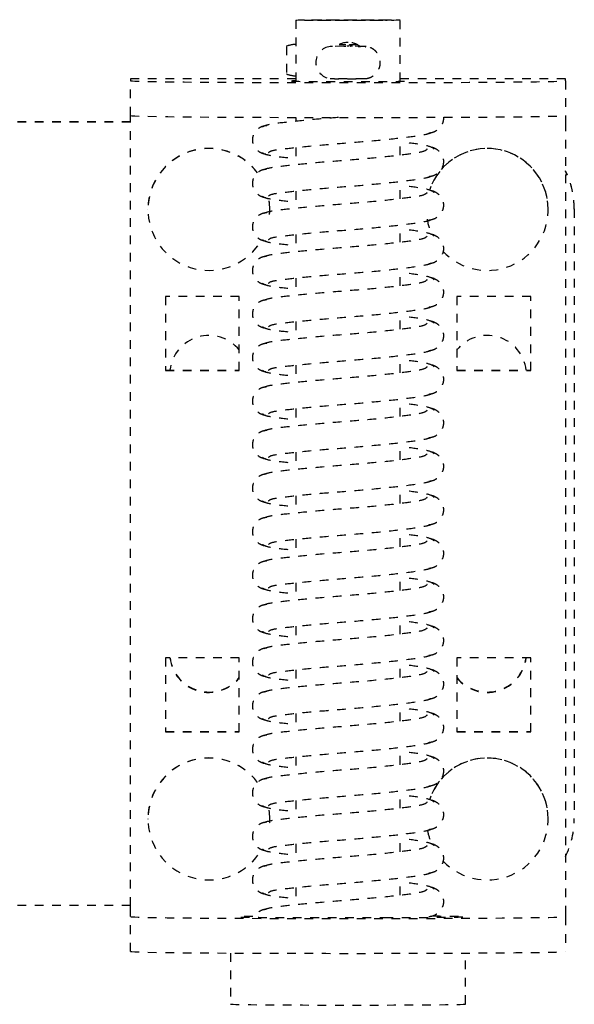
# Model space of a CAD drawing. Header units: centimetres. Extents: x 42630 to 130002, y 15 to 29179.
# Tile 51 of 138: x 50620.45 to 50626.83, y 4890.24 to 4901.54. Entities that reach past the tile are written whole.
import ezdxf

# ---------------------------------------------------------------- set-up
doc = ezdxf.new("R2010")
doc.units = ezdxf.units.CM
doc.header["$LTSCALE"] = 0.01
doc.linetypes.add('DASHED2', pattern=[9.525, 6.35, -3.175])
doc.layers.get('0').update_dxf_attribs({"color": 253})
doc.layers.add('CKDRZWI_', color=253, linetype='Continuous')

# ---------------------------------------------------------------- blocks, each defined once
blk = doc.blocks.new('A$7E8814B27261F1')
at = {"color": 7, "linetype": 'DASHED2', "ltscale": 10}
for p, q in [((3827.65, 4387), (3827.65, 4424.5)), ((3917.64, 4387), (3917.64, 4424.5)), ((3917.68, 4387), (3917.68, 4424.5)), ((3822.39, 4387), (3826.39, 4387)), ((3826.39, 4387), (3826.6, 4387)), ((3826.6, 4387), (3827.61, 4387)), ((3827.61, 4387), (3917.61, 4387)), ((3917.61, 4387), (3918.39, 4387)), ((3918.39, 4387), (3922.39, 4387)), ((3922.6, 4387), (3922.39, 4387)), ((3922.6, 4368), (3922.6, 4387)), ((3837.61, 4385), (3837.6, 4385)), ((3907.61, 4385), (3907.6, 4385)), ((3847.61, 4383), (3847.61, 4374.5)), ((3856.11, 4383), (3847.61, 4383)), ((3847.64, 4383), (3847.64, 4374.5)), ((3856.11, 4374.5), (3856.11, 4383)), ((3889.11, 4383), (3889.11, 4374.5)), ((3897.61, 4383), (3889.11, 4383)), ((3889.14, 4383), (3889.14, 4374.5)), ((3897.61, 4374.5), (3897.61, 4383)), ((3822.21, 4375.5), (3816.35, 4375.5)), ((3847.61, 4374.5), (3856.11, 4374.5)), ((3889.11, 4374.5), (3897.61, 4374.5)), ((3837.6, 4371), (3837.61, 4371)), ((3907.6, 4371), (3907.61, 4371)), ((3926.34, 4369.09), (3923.19, 4369.09)), ((3829.73, 4368), (3827.73, 4368)), ((3834.73, 4368), (3832.73, 4368)), ((3839.73, 4368), (3837.73, 4368)), ((3844.73, 4368), (3842.73, 4368)), ((3849.73, 4368), (3847.73, 4368)), ((3854.73, 4368), (3852.73, 4368)), ((3859.73, 4368), (3857.73, 4368)), ((3864.73, 4368), (3862.73, 4368)), ((3869.73, 4368), (3867.73, 4368)), ((3874.73, 4368), (3872.73, 4368)), ((3879.73, 4368), (3877.73, 4368)), ((3884.73, 4368), (3882.73, 4368)), ((3889.73, 4368), (3887.73, 4368)), ((3894.73, 4368), (3892.73, 4368)), ((3899.72, 4368), (3897.73, 4368)), ((3904.72, 4368), (3902.73, 4368)), ((3909.72, 4368), (3907.73, 4368)), ((3914.72, 4368), (3912.73, 4368)), ((3918.18, 4368), (3917.73, 4368)), ((3929.35, 4368), (3922.32, 4368)), ((3926.33, 4363.8), (3926.32, 4364.02)), ((3926.35, 4362.49), (3926.33, 4363.8)), ((3926.51, 4362.49), (3926.52, 4363.02)), ((3926.33, 4360.2), (3926.35, 4361.51)), ((3926.52, 4360.97), (3926.51, 4361.51)), ((3828.84, 4356), (3830.84, 4356)), ((3833.84, 4356), (3835.84, 4356)), ((3838.84, 4356), (3840.84, 4356)), ((3843.84, 4356), (3845.84, 4356)), ((3848.84, 4356), (3850.84, 4356)), ((3853.84, 4356), (3855.84, 4356)), ((3858.84, 4356), (3860.84, 4356)), ((3863.84, 4356), (3865.84, 4356)), ((3868.84, 4356), (3870.84, 4356)), ((3873.84, 4356), (3875.84, 4356)), ((3878.84, 4356), (3880.84, 4356)), ((3883.84, 4356), (3885.84, 4356)), ((3888.84, 4356), (3890.84, 4356)), ((3893.84, 4356), (3895.84, 4356)), ((3898.84, 4356), (3900.84, 4356)), ((3903.84, 4356), (3905.84, 4356)), ((3908.84, 4356), (3910.84, 4356)), ((3913.84, 4356), (3915.84, 4356)), ((3922.32, 4356), (3929.35, 4356)), ((3922.6, 4337), (3922.6, 4356)), ((3856.11, 4349.5), (3847.61, 4349.5)), ((3847.61, 4349.5), (3847.61, 4341)), ((3847.64, 4349.5), (3847.64, 4341)), ((3856.11, 4341), (3856.11, 4349.5)), ((3889.11, 4349.5), (3889.11, 4341)), ((3897.61, 4349.5), (3889.11, 4349.5)), ((3889.14, 4349.5), (3889.14, 4341)), ((3897.61, 4341), (3897.61, 4349.5)), ((3816.35, 4348.5), (3822.21, 4348.5)), ((3847.61, 4341), (3856.11, 4341)), ((3889.11, 4341), (3897.61, 4341)), ((3837.6, 4339), (3837.61, 4339)), ((3907.6, 4339), (3907.61, 4339)), ((3826.39, 4337), (3822.39, 4337)), ((3826.6, 4337), (3826.39, 4337)), ((3827.61, 4337), (3826.6, 4337)), ((3917.61, 4337), (3827.61, 4337)), ((3918.39, 4337), (3917.61, 4337)), ((3922.39, 4337), (3918.39, 4337)), ((3922.39, 4337), (3922.6, 4337)), ((3907.64, 4336), (3837.65, 4336)), ((3907.68, 4336), (3907.64, 4336))]:
    blk.add_line(p, q, dxfattribs=at)
for centre, radius, start, end in [((3924.48, 4363.85), 1.85, 6.3886, 173.7433), ((3924.54, 4362), 2.25, 0, 36.7992), ((3926.32, 4362.22), 0.178, 269.9445, 309.3444), ((3928.89, 4362.44), 2.54, 178.7797, 184.2455), ((3924.54, 4362), 2.25, 323.4294, 0), ((3920.15, 4360.24), 6.18, 357.0618, 359.6522)]:
    blk.add_arc(centre, radius, start, end, dxfattribs=at)
for centre, major_axis, ratio, start_param, end_param in [((3822.39, 4362), (0, -25), 0.008727, 3.141593, 6.283185), ((3826.39, 4362), (0, 25), 0.008727, 0, 3.141593), ((3918.39, 4362), (0, -25), 0.008727, 3.141593, 6.283185), ((3922.39, 4362), (0, 25), 0.008727, 0, 3.141593), ((3837.6, 4378), (0, -7), 0.999962, 0.643673, 5.758972), ((3837.61, 4378), (0, -7), 0.999962, 0.64291, 3.141593), ((3907.6, 4378), (0, -7), 0.999962, 0.643673, 5.758972), ((3907.61, 4378), (0, -7), 0.999962, 0.64291, 3.141593), ((3856.64, 4378), (0, 4.5), 0.999962, 0.11915, 2.461919), ((3856.68, 4378), (0, 4.5), 0.999962, 0.126966, 2.461919), ((3888.64, 4378), (0, 4.5), 0.999962, 3.821266, 6.171844), ((3816.35, 4362), (0, -13.5), 0.008727, 3.141593, 6.283185), ((3826.35, 4362), (0, -13.5), 0.008727, 2.51509, 2.713637), ((3837.6, 4378), (0, -7), 0.999962, 6.218805, 6.283185), ((3837.6, 4378), (0, -7), 0.999962, 0, 0.205478), ((3837.61, 4378), (0, -7), 0.999962, 0, 0.204519), ((3907.6, 4378), (0, -7), 0.999962, 6.200062, 6.283185), ((3907.6, 4378), (0, -7), 0.999962, 0, 0.192416), ((3907.61, 4378), (0, -7), 0.999962, 0, 0.191235), ((3922.35, 4362), (0, 6.5), 0.008727, 0, 3.536384), ((3922.35, 4362), (0, 6.5), 0.008727, 5.888394, 6.283185), ((3924.75, 4367.49), (0.02, 3.2), 0.577306, 1.080195, 1.440017), ((3924.77, 4368.25), (-1.85, 0.03), 0.865992, 5.747922, 5.805673), ((3924.77, 4368.25), (1.85, -0.03), 0.865992, 0.512416, 0.570167), ((3924.75, 4367.49), (0.02, 3.2), 0.577306, 4.851893, 5.211716), ((3926.5, 4364.21), (0, -1.96), 0.008727, 0, 0.523599), ((3926.33, 4362.49), (-0.18, 0.003), 0.865992, 3.141591, 3.294186), ((3926.33, 4361.51), (-0.18, -0.003), 0.865992, 2.988999, 3.141595), ((3826.35, 4362), (0, -13.5), 0.008727, 0.346715, 0.791701), ((3837.6, 4346), (0, 7), 0.999962, 0.756165, 5.966878), ((3837.6, 4346), (0, 7), 0.999962, 0.195682, 0.425982), ((3837.61, 4346), (0, 7), 0.999962, 3.141593, 5.967856), ((3907.6, 4346), (0, 7), 0.999962, 0.749505, 5.965135), ((3907.6, 4346), (0, 7), 0.999962, 0.159882, 0.437678), ((3907.61, 4346), (0, 7), 0.999962, 3.141593, 5.966115), ((3856.64, 4346), (0, -4.5), 0.999962, 3.821266, 6.164035), ((3856.68, 4346), (0, -4.5), 0.999962, 3.821266, 6.156219), ((3888.64, 4346), (0, -4.5), 0.999962, 0.111341, 2.461919), ((3837.65, 4346), (0, 10), 0.999962, 2.690566, 3.141593), ((3907.64, 4346), (0, -10), 0.999962, 0, 0.451027), ((3907.68, 4346), (0, 10), 0.999962, 3.141593, 3.592619)]:
    blk.add_ellipse(centre, major_axis=major_axis, ratio=ratio, start_param=start_param, end_param=end_param, dxfattribs=at)
for major_axis in [(0, 6), (0, 4.5)]:
    blk.add_ellipse((3929.35, 4362), major_axis=major_axis, ratio=0.008727, dxfattribs=at)
for points, knots in [([(3826.24, 4357.34), (3826.23, 4359.1), (3826.23, 4362.18), (3826.24, 4367.34), (3826.26, 4371.62), (3826.29, 4374.08), (3826.32, 4375), (3826.33, 4375.19), (3826.33, 4375.19)], [0, 0, 0, 0, 0.1687505, 0.3408406, 0.5128737, 0.6842855, 0.7688117, 0.8186463, 0.8186463, 0.8186463, 0.8186463]), ([(3832.24, 4371.34), (3832.22, 4371.52), (3832.18, 4371.82), (3831.96, 4372.25), (3831.69, 4372.57), (3831.31, 4372.85), (3830.85, 4373), (3830.4, 4373.01), (3829.9, 4372.87), (3829.43, 4372.52), (3829.06, 4371.98), (3828.99, 4371.57), (3828.96, 4371.34)], [0, 0, 0, 0, 0.083347, 0.163832, 0.239536, 0.309654, 0.433413, 0.542458, 0.654363, 0.770804, 0.888002, 1, 1, 1, 1]), ([(3837.24, 4371.34), (3837.22, 4371.52), (3837.18, 4371.82), (3836.96, 4372.25), (3836.69, 4372.57), (3836.31, 4372.85), (3835.84, 4373), (3835.4, 4373.01), (3834.9, 4372.87), (3834.43, 4372.52), (3834.06, 4371.98), (3833.99, 4371.57), (3833.96, 4371.34)], [0, 0, 0, 0, 0.083347, 0.163832, 0.239536, 0.309654, 0.433413, 0.542458, 0.654363, 0.770804, 0.888002, 1, 1, 1, 1]), ([(3842.24, 4371.34), (3842.22, 4371.52), (3842.18, 4371.82), (3841.96, 4372.25), (3841.69, 4372.57), (3841.31, 4372.85), (3840.84, 4373), (3840.4, 4373.01), (3839.9, 4372.87), (3839.43, 4372.52), (3839.06, 4371.98), (3838.99, 4371.57), (3838.96, 4371.34)], [0, 0, 0, 0, 0.083347, 0.163832, 0.239536, 0.309654, 0.433413, 0.542458, 0.654363, 0.770804, 0.888002, 1, 1, 1, 1]), ([(3847.24, 4371.34), (3847.22, 4371.52), (3847.18, 4371.82), (3846.96, 4372.25), (3846.69, 4372.57), (3846.31, 4372.85), (3845.84, 4373), (3845.39, 4373.01), (3844.9, 4372.87), (3844.43, 4372.52), (3844.06, 4371.98), (3843.99, 4371.57), (3843.96, 4371.34)], [0, 0, 0, 0, 0.083347, 0.163832, 0.239536, 0.309654, 0.433413, 0.542458, 0.654363, 0.770804, 0.888002, 1, 1, 1, 1]), ([(3852.24, 4371.34), (3852.22, 4371.52), (3852.18, 4371.82), (3851.96, 4372.25), (3851.69, 4372.57), (3851.3, 4372.85), (3850.84, 4373), (3850.39, 4373.01), (3849.9, 4372.87), (3849.43, 4372.52), (3849.06, 4371.98), (3848.99, 4371.57), (3848.96, 4371.34)], [0, 0, 0, 0, 0.083347, 0.163832, 0.239536, 0.309654, 0.433413, 0.542458, 0.654363, 0.770804, 0.888002, 1, 1, 1, 1]), ([(3857.24, 4371.34), (3857.22, 4371.52), (3857.18, 4371.82), (3856.96, 4372.25), (3856.69, 4372.57), (3856.3, 4372.85), (3855.84, 4373), (3855.39, 4373.01), (3854.9, 4372.87), (3854.43, 4372.52), (3854.06, 4371.98), (3853.99, 4371.57), (3853.96, 4371.34)], [0, 0, 0, 0, 0.083347, 0.163832, 0.239536, 0.309654, 0.433413, 0.542458, 0.654363, 0.770804, 0.888002, 1, 1, 1, 1]), ([(3862.24, 4371.34), (3862.22, 4371.52), (3862.17, 4371.82), (3861.96, 4372.25), (3861.69, 4372.57), (3861.3, 4372.85), (3860.84, 4373), (3860.39, 4373.01), (3859.9, 4372.87), (3859.43, 4372.52), (3859.06, 4371.98), (3858.99, 4371.57), (3858.96, 4371.34)], [0, 0, 0, 0, 0.083347, 0.163832, 0.239536, 0.309654, 0.433413, 0.542458, 0.654363, 0.770804, 0.888002, 1, 1, 1, 1]), ([(3867.24, 4371.34), (3867.21, 4371.52), (3867.17, 4371.82), (3866.96, 4372.25), (3866.69, 4372.57), (3866.3, 4372.85), (3865.84, 4373), (3865.39, 4373.01), (3864.9, 4372.87), (3864.43, 4372.52), (3864.06, 4371.98), (3863.99, 4371.57), (3863.96, 4371.34)], [0, 0, 0, 0, 0.083347, 0.163832, 0.239536, 0.309654, 0.433413, 0.542458, 0.654363, 0.770804, 0.888002, 1, 1, 1, 1]), ([(3872.24, 4371.34), (3872.21, 4371.52), (3872.17, 4371.82), (3871.96, 4372.25), (3871.68, 4372.57), (3871.3, 4372.85), (3870.84, 4373), (3870.39, 4373.01), (3869.9, 4372.87), (3869.43, 4372.52), (3869.06, 4371.98), (3868.99, 4371.57), (3868.96, 4371.34)], [0, 0, 0, 0, 0.083347, 0.163832, 0.239536, 0.309654, 0.433413, 0.542458, 0.654363, 0.770804, 0.888002, 1, 1, 1, 1]), ([(3877.24, 4371.34), (3877.21, 4371.52), (3877.17, 4371.82), (3876.96, 4372.25), (3876.68, 4372.57), (3876.3, 4372.85), (3875.84, 4373), (3875.39, 4373.01), (3874.9, 4372.87), (3874.43, 4372.52), (3874.06, 4371.98), (3873.99, 4371.57), (3873.96, 4371.34)], [0, 0, 0, 0, 0.083347, 0.163832, 0.239536, 0.309654, 0.433413, 0.542458, 0.654363, 0.770804, 0.888002, 1, 1, 1, 1]), ([(3882.24, 4371.34), (3882.21, 4371.52), (3882.17, 4371.82), (3881.96, 4372.25), (3881.68, 4372.57), (3881.3, 4372.85), (3880.84, 4373), (3880.39, 4373.01), (3879.9, 4372.87), (3879.43, 4372.52), (3879.06, 4371.98), (3878.99, 4371.57), (3878.96, 4371.34)], [0, 0, 0, 0, 0.083347, 0.163832, 0.239536, 0.309654, 0.433413, 0.542458, 0.654363, 0.770804, 0.888002, 1, 1, 1, 1]), ([(3887.24, 4371.34), (3887.21, 4371.52), (3887.17, 4371.82), (3886.96, 4372.25), (3886.68, 4372.57), (3886.3, 4372.85), (3885.84, 4373), (3885.39, 4373.01), (3884.9, 4372.87), (3884.43, 4372.52), (3884.06, 4371.98), (3883.99, 4371.57), (3883.96, 4371.34)], [0, 0, 0, 0, 0.083347, 0.163832, 0.239536, 0.309654, 0.433413, 0.542458, 0.654363, 0.770804, 0.888002, 1, 1, 1, 1]), ([(3892.23, 4371.34), (3892.21, 4371.52), (3892.17, 4371.82), (3891.96, 4372.25), (3891.68, 4372.57), (3891.3, 4372.85), (3890.84, 4373), (3890.39, 4373.01), (3889.9, 4372.87), (3889.43, 4372.52), (3889.06, 4371.98), (3888.99, 4371.57), (3888.96, 4371.34)], [0, 0, 0, 0, 0.083347, 0.163832, 0.239536, 0.309654, 0.433413, 0.542458, 0.654363, 0.770804, 0.888002, 1, 1, 1, 1]), ([(3897.23, 4371.34), (3897.21, 4371.52), (3897.17, 4371.82), (3896.96, 4372.25), (3896.68, 4372.57), (3896.3, 4372.85), (3895.84, 4373), (3895.39, 4373.01), (3894.9, 4372.87), (3894.43, 4372.52), (3894.06, 4371.98), (3893.99, 4371.57), (3893.96, 4371.34)], [0, 0, 0, 0, 0.083347, 0.163832, 0.239536, 0.309654, 0.433413, 0.542458, 0.654363, 0.770804, 0.888002, 1, 1, 1, 1]), ([(3902.23, 4371.34), (3902.21, 4371.52), (3902.17, 4371.82), (3901.96, 4372.25), (3901.68, 4372.57), (3901.3, 4372.85), (3900.84, 4373), (3900.39, 4373.01), (3899.9, 4372.87), (3899.43, 4372.52), (3899.06, 4371.98), (3898.99, 4371.57), (3898.96, 4371.34)], [0, 0, 0, 0, 0.083347, 0.163832, 0.239536, 0.309654, 0.433413, 0.542458, 0.654363, 0.770804, 0.888002, 1, 1, 1, 1]), ([(3907.23, 4371.34), (3907.21, 4371.52), (3907.17, 4371.82), (3906.96, 4372.25), (3906.68, 4372.57), (3906.3, 4372.85), (3905.84, 4373), (3905.39, 4373.01), (3904.9, 4372.87), (3904.43, 4372.52), (3904.06, 4371.98), (3903.99, 4371.57), (3903.96, 4371.34)], [0, 0, 0, 0, 0.083347, 0.163832, 0.239536, 0.309654, 0.433413, 0.542458, 0.654363, 0.770804, 0.888002, 1, 1, 1, 1]), ([(3912.23, 4371.34), (3912.21, 4371.52), (3912.17, 4371.82), (3911.96, 4372.25), (3911.68, 4372.57), (3911.3, 4372.85), (3910.84, 4373), (3910.39, 4373.01), (3909.9, 4372.87), (3909.43, 4372.52), (3909.06, 4371.98), (3908.99, 4371.57), (3908.96, 4371.34)], [0, 0, 0, 0, 0.083347, 0.163832, 0.239536, 0.309654, 0.433413, 0.542458, 0.654363, 0.770804, 0.888002, 1, 1, 1, 1]), ([(3917.23, 4371.34), (3917.21, 4371.52), (3917.17, 4371.82), (3916.96, 4372.25), (3916.68, 4372.57), (3916.3, 4372.85), (3915.84, 4373), (3915.39, 4373.01), (3914.9, 4372.87), (3914.43, 4372.52), (3914.06, 4371.98), (3913.99, 4371.57), (3913.96, 4371.34)], [0, 0, 0, 0, 0.083347, 0.163832, 0.239536, 0.309654, 0.433413, 0.542458, 0.654363, 0.770804, 0.888002, 1, 1, 1, 1]), ([(3827.24, 4371.34), (3827.22, 4371.52), (3827.18, 4371.82), (3826.96, 4372.25), (3826.69, 4372.57), (3826.45, 4372.74), (3826.32, 4372.81), (3826.28, 4372.83)], [0, 0, 0, 0, 0.0833472, 0.163832, 0.2395359, 0.3096544, 0.3315427, 0.3315427, 0.3315427, 0.3315427]), ([(3829.54, 4352.92), (3829.42, 4353.02), (3829.21, 4353.25), (3828.91, 4355.3), (3828.57, 4358.32), (3828.26, 4362.01), (3827.97, 4365.77), (3827.64, 4368.98), (3827.37, 4371.3), (3827.17, 4371.67), (3827.06, 4371.84)], [0, 0, 0, 0, 0.121791, 0.240967, 0.366377, 0.489817, 0.61453, 0.74385, 0.869259, 1, 1, 1, 1]), ([(3829.14, 4371.84), (3829.03, 4371.67), (3828.83, 4371.31), (3828.63, 4369.58), (3828.5, 4368.36), (3828.47, 4368.09)], [0, 0, 0, 0, 0.2559837, 0.5017023, 0.5678083, 0.5678083, 0.5678083, 0.5678083]), ([(3834.54, 4352.92), (3834.42, 4353.02), (3834.21, 4353.25), (3833.91, 4355.3), (3833.57, 4358.32), (3833.26, 4362.01), (3832.97, 4365.77), (3832.64, 4368.98), (3832.37, 4371.3), (3832.17, 4371.67), (3832.06, 4371.84)], [0, 0, 0, 0, 0.121791, 0.240967, 0.366377, 0.489817, 0.61453, 0.74385, 0.869259, 1, 1, 1, 1]), ([(3834.14, 4371.84), (3834.03, 4371.67), (3833.83, 4371.31), (3833.63, 4369.58), (3833.5, 4368.36), (3833.47, 4368.09)], [0, 0, 0, 0, 0.2559837, 0.5017023, 0.5678083, 0.5678083, 0.5678083, 0.5678083]), ([(3839.54, 4352.92), (3839.42, 4353.02), (3839.21, 4353.25), (3838.91, 4355.3), (3838.57, 4358.32), (3838.26, 4362.01), (3837.97, 4365.77), (3837.64, 4368.98), (3837.37, 4371.3), (3837.17, 4371.67), (3837.06, 4371.84)], [0, 0, 0, 0, 0.121791, 0.240967, 0.366377, 0.489817, 0.61453, 0.74385, 0.869259, 1, 1, 1, 1]), ([(3839.14, 4371.84), (3839.03, 4371.67), (3838.83, 4371.31), (3838.63, 4369.58), (3838.5, 4368.36), (3838.47, 4368.09)], [0, 0, 0, 0, 0.2559837, 0.5017023, 0.5678083, 0.5678083, 0.5678083, 0.5678083]), ([(3844.54, 4352.92), (3844.42, 4353.02), (3844.21, 4353.25), (3843.91, 4355.3), (3843.57, 4358.32), (3843.26, 4362.01), (3842.97, 4365.77), (3842.64, 4368.98), (3842.37, 4371.3), (3842.17, 4371.67), (3842.06, 4371.84)], [0, 0, 0, 0, 0.121791, 0.240967, 0.366377, 0.489817, 0.61453, 0.74385, 0.869259, 1, 1, 1, 1]), ([(3844.14, 4371.84), (3844.03, 4371.67), (3843.83, 4371.31), (3843.63, 4369.58), (3843.5, 4368.36), (3843.47, 4368.09)], [0, 0, 0, 0, 0.2559837, 0.5017023, 0.5678083, 0.5678083, 0.5678083, 0.5678083]), ([(3849.54, 4352.92), (3849.42, 4353.02), (3849.21, 4353.25), (3848.91, 4355.3), (3848.57, 4358.32), (3848.26, 4362.01), (3847.97, 4365.77), (3847.64, 4368.98), (3847.37, 4371.3), (3847.17, 4371.67), (3847.06, 4371.84)], [0, 0, 0, 0, 0.121791, 0.240967, 0.366377, 0.489817, 0.61453, 0.74385, 0.869259, 1, 1, 1, 1]), ([(3849.14, 4371.84), (3849.03, 4371.67), (3848.83, 4371.31), (3848.63, 4369.58), (3848.5, 4368.36), (3848.47, 4368.09)], [0, 0, 0, 0, 0.2559837, 0.5017023, 0.5678083, 0.5678083, 0.5678083, 0.5678083]), ([(3854.54, 4352.92), (3854.42, 4353.02), (3854.21, 4353.25), (3853.91, 4355.3), (3853.56, 4358.32), (3853.26, 4362.01), (3852.97, 4365.77), (3852.64, 4368.98), (3852.37, 4371.3), (3852.17, 4371.67), (3852.06, 4371.84)], [0, 0, 0, 0, 0.121791, 0.240967, 0.366377, 0.489817, 0.61453, 0.74385, 0.869259, 1, 1, 1, 1]), ([(3854.14, 4371.84), (3854.03, 4371.67), (3853.83, 4371.31), (3853.63, 4369.58), (3853.5, 4368.36), (3853.47, 4368.09)], [0, 0, 0, 0, 0.2559837, 0.5017023, 0.5678083, 0.5678083, 0.5678083, 0.5678083]), ([(3859.54, 4352.92), (3859.42, 4353.02), (3859.21, 4353.25), (3858.91, 4355.3), (3858.56, 4358.32), (3858.26, 4362.01), (3857.97, 4365.77), (3857.64, 4368.98), (3857.37, 4371.3), (3857.17, 4371.67), (3857.06, 4371.84)], [0, 0, 0, 0, 0.121791, 0.240967, 0.366377, 0.489817, 0.61453, 0.74385, 0.869259, 1, 1, 1, 1]), ([(3859.14, 4371.84), (3859.03, 4371.67), (3858.83, 4371.31), (3858.63, 4369.58), (3858.5, 4368.36), (3858.47, 4368.09)], [0, 0, 0, 0, 0.2559837, 0.5017023, 0.5678083, 0.5678083, 0.5678083, 0.5678083]), ([(3864.54, 4352.92), (3864.42, 4353.02), (3864.21, 4353.25), (3863.91, 4355.3), (3863.56, 4358.32), (3863.26, 4362.01), (3862.96, 4365.77), (3862.64, 4368.98), (3862.37, 4371.3), (3862.17, 4371.67), (3862.06, 4371.84)], [0, 0, 0, 0, 0.121791, 0.240967, 0.366377, 0.489817, 0.61453, 0.74385, 0.869259, 1, 1, 1, 1]), ([(3864.14, 4371.84), (3864.03, 4371.67), (3863.83, 4371.31), (3863.63, 4369.58), (3863.5, 4368.36), (3863.47, 4368.09)], [0, 0, 0, 0, 0.2559837, 0.5017023, 0.5678083, 0.5678083, 0.5678083, 0.5678083]), ([(3869.54, 4352.92), (3869.42, 4353.02), (3869.21, 4353.25), (3868.91, 4355.3), (3868.56, 4358.32), (3868.26, 4362.01), (3867.96, 4365.77), (3867.64, 4368.98), (3867.37, 4371.3), (3867.17, 4371.67), (3867.06, 4371.84)], [0, 0, 0, 0, 0.121791, 0.240967, 0.366377, 0.489817, 0.61453, 0.74385, 0.869259, 1, 1, 1, 1]), ([(3869.14, 4371.84), (3869.02, 4371.67), (3868.83, 4371.31), (3868.63, 4369.58), (3868.5, 4368.36), (3868.47, 4368.09)], [0, 0, 0, 0, 0.2559837, 0.5017023, 0.5678083, 0.5678083, 0.5678083, 0.5678083]), ([(3874.54, 4352.92), (3874.42, 4353.02), (3874.21, 4353.25), (3873.91, 4355.3), (3873.56, 4358.32), (3873.26, 4362.01), (3872.96, 4365.77), (3872.64, 4368.98), (3872.37, 4371.3), (3872.17, 4371.67), (3872.06, 4371.84)], [0, 0, 0, 0, 0.121791, 0.240967, 0.366377, 0.489817, 0.61453, 0.74385, 0.869259, 1, 1, 1, 1]), ([(3874.14, 4371.84), (3874.02, 4371.67), (3873.83, 4371.31), (3873.63, 4369.58), (3873.5, 4368.36), (3873.47, 4368.09)], [0, 0, 0, 0, 0.2559837, 0.5017023, 0.5678083, 0.5678083, 0.5678083, 0.5678083]), ([(3879.54, 4352.92), (3879.42, 4353.02), (3879.21, 4353.25), (3878.91, 4355.3), (3878.56, 4358.32), (3878.26, 4362.01), (3877.96, 4365.77), (3877.64, 4368.98), (3877.37, 4371.3), (3877.17, 4371.67), (3877.06, 4371.84)], [0, 0, 0, 0, 0.121791, 0.240967, 0.366377, 0.489817, 0.61453, 0.74385, 0.869259, 1, 1, 1, 1]), ([(3879.14, 4371.84), (3879.02, 4371.67), (3878.83, 4371.31), (3878.63, 4369.58), (3878.5, 4368.36), (3878.47, 4368.09)], [0, 0, 0, 0, 0.2559837, 0.5017023, 0.5678083, 0.5678083, 0.5678083, 0.5678083]), ([(3884.54, 4352.92), (3884.42, 4353.02), (3884.21, 4353.25), (3883.91, 4355.3), (3883.56, 4358.32), (3883.26, 4362.01), (3882.96, 4365.77), (3882.64, 4368.98), (3882.37, 4371.3), (3882.17, 4371.67), (3882.06, 4371.84)], [0, 0, 0, 0, 0.121791, 0.240967, 0.366377, 0.489817, 0.61453, 0.74385, 0.869259, 1, 1, 1, 1]), ([(3884.14, 4371.84), (3884.02, 4371.67), (3883.83, 4371.31), (3883.63, 4369.58), (3883.5, 4368.36), (3883.47, 4368.09)], [0, 0, 0, 0, 0.2559837, 0.5017023, 0.5678083, 0.5678083, 0.5678083, 0.5678083]), ([(3889.54, 4352.92), (3889.42, 4353.02), (3889.21, 4353.25), (3888.91, 4355.3), (3888.56, 4358.32), (3888.26, 4362.01), (3887.96, 4365.77), (3887.64, 4368.98), (3887.37, 4371.3), (3887.17, 4371.67), (3887.06, 4371.84)], [0, 0, 0, 0, 0.121791, 0.240967, 0.366377, 0.489817, 0.61453, 0.74385, 0.869259, 1, 1, 1, 1]), ([(3889.14, 4371.84), (3889.02, 4371.67), (3888.83, 4371.31), (3888.63, 4369.58), (3888.5, 4368.36), (3888.47, 4368.09)], [0, 0, 0, 0, 0.2559837, 0.5017023, 0.5678083, 0.5678083, 0.5678083, 0.5678083]), ([(3894.54, 4352.92), (3894.42, 4353.02), (3894.21, 4353.25), (3893.91, 4355.3), (3893.56, 4358.32), (3893.26, 4362.01), (3892.96, 4365.77), (3892.64, 4368.98), (3892.37, 4371.3), (3892.17, 4371.67), (3892.06, 4371.84)], [0, 0, 0, 0, 0.121791, 0.240967, 0.366377, 0.489817, 0.61453, 0.74385, 0.869259, 1, 1, 1, 1]), ([(3894.14, 4371.84), (3894.02, 4371.67), (3893.83, 4371.31), (3893.63, 4369.58), (3893.5, 4368.36), (3893.47, 4368.09)], [0, 0, 0, 0, 0.2559837, 0.5017023, 0.5678083, 0.5678083, 0.5678083, 0.5678083]), ([(3899.54, 4352.92), (3899.42, 4353.02), (3899.2, 4353.25), (3898.91, 4355.3), (3898.56, 4358.32), (3898.26, 4362.01), (3897.96, 4365.77), (3897.64, 4368.98), (3897.37, 4371.3), (3897.17, 4371.67), (3897.06, 4371.84)], [0, 0, 0, 0, 0.121791, 0.240967, 0.366377, 0.489817, 0.61453, 0.74385, 0.869259, 1, 1, 1, 1]), ([(3899.14, 4371.84), (3899.02, 4371.67), (3898.83, 4371.31), (3898.63, 4369.58), (3898.5, 4368.36), (3898.47, 4368.09)], [0, 0, 0, 0, 0.2559837, 0.5017023, 0.5678083, 0.5678083, 0.5678083, 0.5678083]), ([(3904.54, 4352.92), (3904.42, 4353.02), (3904.2, 4353.25), (3903.91, 4355.3), (3903.56, 4358.32), (3903.26, 4362.01), (3902.96, 4365.77), (3902.64, 4368.98), (3902.36, 4371.3), (3902.17, 4371.67), (3902.06, 4371.84)], [0, 0, 0, 0, 0.121791, 0.240967, 0.366377, 0.489817, 0.61453, 0.74385, 0.869259, 1, 1, 1, 1]), ([(3904.13, 4371.84), (3904.02, 4371.67), (3903.83, 4371.31), (3903.63, 4369.58), (3903.5, 4368.36), (3903.47, 4368.09)], [0, 0, 0, 0, 0.2559837, 0.5017023, 0.5678083, 0.5678083, 0.5678083, 0.5678083]), ([(3909.54, 4352.92), (3909.42, 4353.02), (3909.2, 4353.25), (3908.91, 4355.3), (3908.56, 4358.32), (3908.26, 4362.01), (3907.96, 4365.77), (3907.64, 4368.98), (3907.36, 4371.3), (3907.17, 4371.67), (3907.06, 4371.84)], [0, 0, 0, 0, 0.121791, 0.240967, 0.366377, 0.489817, 0.61453, 0.74385, 0.869259, 1, 1, 1, 1]), ([(3909.13, 4371.84), (3909.02, 4371.67), (3908.83, 4371.31), (3908.63, 4369.58), (3908.5, 4368.36), (3908.47, 4368.09)], [0, 0, 0, 0, 0.2559837, 0.5017023, 0.5678083, 0.5678083, 0.5678083, 0.5678083]), ([(3914.54, 4352.92), (3914.42, 4353.02), (3914.2, 4353.25), (3913.91, 4355.3), (3913.56, 4358.32), (3913.26, 4362.01), (3912.96, 4365.77), (3912.64, 4368.98), (3912.36, 4371.3), (3912.17, 4371.67), (3912.06, 4371.84)], [0, 0, 0, 0, 0.121791, 0.240967, 0.366377, 0.489817, 0.61453, 0.74385, 0.869259, 1, 1, 1, 1]), ([(3914.13, 4371.84), (3914.02, 4371.67), (3913.83, 4371.31), (3913.62, 4369.58), (3913.5, 4368.36), (3913.47, 4368.09)], [0, 0, 0, 0, 0.2559837, 0.5017023, 0.5678083, 0.5678083, 0.5678083, 0.5678083]), ([(3918.17, 4363.11), (3918.1, 4363.97), (3917.93, 4366.08), (3917.64, 4368.98), (3917.36, 4371.3), (3917.17, 4371.67), (3917.06, 4371.84)], [0.5271569, 0.5271569, 0.5271569, 0.5271569, 0.6145301, 0.7438503, 0.8692586, 1, 1, 1, 1]), ([(3829.15, 4371.14), (3829.24, 4371.05), (3829.42, 4370.8), (3829.66, 4368.75), (3829.97, 4365.71), (3830.26, 4361.99), (3830.58, 4358.2), (3830.94, 4354.97), (3831.21, 4353.12), (3831.37, 4352.62), (3831.41, 4352.5)], [0.0018545, 0.0018545, 0.0018545, 0.0018545, 0.1218156, 0.2410193, 0.3664581, 0.489919, 0.6146396, 0.7439488, 0.8693234, 0.9192158, 0.9192158, 0.9192158, 0.9192158]), ([(3834.14, 4371.14), (3834.24, 4371.05), (3834.41, 4370.8), (3834.66, 4368.75), (3834.97, 4365.71), (3835.26, 4361.99), (3835.58, 4358.2), (3835.94, 4354.97), (3836.21, 4353.12), (3836.37, 4352.62), (3836.41, 4352.5)], [0.0018545, 0.0018545, 0.0018545, 0.0018545, 0.1218156, 0.2410193, 0.3664581, 0.489919, 0.6146396, 0.7439488, 0.8693234, 0.9192158, 0.9192158, 0.9192158, 0.9192158]), ([(3839.14, 4371.14), (3839.24, 4371.05), (3839.41, 4370.8), (3839.66, 4368.75), (3839.97, 4365.71), (3840.26, 4361.99), (3840.58, 4358.2), (3840.94, 4354.97), (3841.21, 4353.12), (3841.37, 4352.62), (3841.41, 4352.5)], [0.0018545, 0.0018545, 0.0018545, 0.0018545, 0.1218156, 0.2410193, 0.3664581, 0.489919, 0.6146396, 0.7439488, 0.8693234, 0.9192158, 0.9192158, 0.9192158, 0.9192158]), ([(3844.14, 4371.14), (3844.24, 4371.05), (3844.41, 4370.8), (3844.66, 4368.75), (3844.97, 4365.71), (3845.26, 4361.99), (3845.58, 4358.2), (3845.94, 4354.97), (3846.21, 4353.12), (3846.37, 4352.62), (3846.41, 4352.5)], [0.0018545, 0.0018545, 0.0018545, 0.0018545, 0.1218156, 0.2410193, 0.3664581, 0.489919, 0.6146396, 0.7439488, 0.8693234, 0.9192158, 0.9192158, 0.9192158, 0.9192158]), ([(3849.14, 4371.14), (3849.24, 4371.05), (3849.41, 4370.8), (3849.66, 4368.75), (3849.97, 4365.71), (3850.26, 4361.99), (3850.58, 4358.2), (3850.94, 4354.97), (3851.21, 4353.12), (3851.37, 4352.62), (3851.41, 4352.5)], [0.0018545, 0.0018545, 0.0018545, 0.0018545, 0.1218156, 0.2410193, 0.3664581, 0.489919, 0.6146396, 0.7439488, 0.8693234, 0.9192158, 0.9192158, 0.9192158, 0.9192158]), ([(3854.14, 4371.14), (3854.24, 4371.05), (3854.41, 4370.8), (3854.66, 4368.75), (3854.97, 4365.71), (3855.26, 4361.99), (3855.58, 4358.2), (3855.94, 4354.97), (3856.21, 4353.12), (3856.37, 4352.62), (3856.41, 4352.5)], [0.0018545, 0.0018545, 0.0018545, 0.0018545, 0.1218156, 0.2410193, 0.3664581, 0.489919, 0.6146396, 0.7439488, 0.8693234, 0.9192158, 0.9192158, 0.9192158, 0.9192158]), ([(3859.14, 4371.14), (3859.24, 4371.05), (3859.41, 4370.8), (3859.66, 4368.75), (3859.97, 4365.71), (3860.26, 4361.99), (3860.58, 4358.2), (3860.94, 4354.97), (3861.21, 4353.12), (3861.37, 4352.62), (3861.41, 4352.5)], [0.0018545, 0.0018545, 0.0018545, 0.0018545, 0.1218156, 0.2410193, 0.3664581, 0.489919, 0.6146396, 0.7439488, 0.8693234, 0.9192158, 0.9192158, 0.9192158, 0.9192158]), ([(3864.14, 4371.14), (3864.24, 4371.05), (3864.41, 4370.8), (3864.66, 4368.75), (3864.97, 4365.71), (3865.26, 4361.99), (3865.58, 4358.2), (3865.94, 4354.97), (3866.21, 4353.12), (3866.37, 4352.62), (3866.41, 4352.5)], [0.0018545, 0.0018545, 0.0018545, 0.0018545, 0.1218156, 0.2410193, 0.3664581, 0.489919, 0.6146396, 0.7439488, 0.8693234, 0.9192158, 0.9192158, 0.9192158, 0.9192158]), ([(3869.14, 4371.14), (3869.24, 4371.05), (3869.41, 4370.8), (3869.66, 4368.75), (3869.97, 4365.71), (3870.26, 4361.99), (3870.58, 4358.2), (3870.94, 4354.97), (3871.21, 4353.12), (3871.37, 4352.62), (3871.41, 4352.5)], [0.0018545, 0.0018545, 0.0018545, 0.0018545, 0.1218156, 0.2410193, 0.3664581, 0.489919, 0.6146396, 0.7439488, 0.8693234, 0.9192158, 0.9192158, 0.9192158, 0.9192158]), ([(3874.14, 4371.14), (3874.24, 4371.05), (3874.41, 4370.8), (3874.66, 4368.75), (3874.97, 4365.71), (3875.26, 4361.99), (3875.58, 4358.2), (3875.94, 4354.97), (3876.21, 4353.12), (3876.37, 4352.62), (3876.41, 4352.5)], [0.0018545, 0.0018545, 0.0018545, 0.0018545, 0.1218156, 0.2410193, 0.3664581, 0.489919, 0.6146396, 0.7439488, 0.8693234, 0.9192158, 0.9192158, 0.9192158, 0.9192158]), ([(3879.14, 4371.14), (3879.24, 4371.05), (3879.41, 4370.8), (3879.66, 4368.75), (3879.97, 4365.71), (3880.26, 4361.99), (3880.58, 4358.2), (3880.94, 4354.97), (3881.21, 4353.12), (3881.37, 4352.62), (3881.41, 4352.5)], [0.0018545, 0.0018545, 0.0018545, 0.0018545, 0.1218156, 0.2410193, 0.3664581, 0.489919, 0.6146396, 0.7439488, 0.8693234, 0.9192158, 0.9192158, 0.9192158, 0.9192158]), ([(3884.14, 4371.14), (3884.24, 4371.05), (3884.41, 4370.8), (3884.66, 4368.75), (3884.97, 4365.71), (3885.26, 4361.99), (3885.57, 4358.2), (3885.94, 4354.97), (3886.21, 4353.12), (3886.37, 4352.62), (3886.41, 4352.5)], [0.0018545, 0.0018545, 0.0018545, 0.0018545, 0.1218156, 0.2410193, 0.3664581, 0.489919, 0.6146396, 0.7439488, 0.8693234, 0.9192158, 0.9192158, 0.9192158, 0.9192158]), ([(3889.14, 4371.14), (3889.24, 4371.05), (3889.41, 4370.8), (3889.66, 4368.75), (3889.97, 4365.71), (3890.26, 4361.99), (3890.57, 4358.2), (3890.94, 4354.97), (3891.2, 4353.12), (3891.37, 4352.62), (3891.41, 4352.5)], [0.0018545, 0.0018545, 0.0018545, 0.0018545, 0.1218156, 0.2410193, 0.3664581, 0.489919, 0.6146396, 0.7439488, 0.8693234, 0.9192158, 0.9192158, 0.9192158, 0.9192158]), ([(3894.14, 4371.14), (3894.24, 4371.05), (3894.41, 4370.8), (3894.66, 4368.75), (3894.97, 4365.71), (3895.26, 4361.99), (3895.57, 4358.2), (3895.94, 4354.97), (3896.2, 4353.12), (3896.36, 4352.62), (3896.41, 4352.5)], [0.0018545, 0.0018545, 0.0018545, 0.0018545, 0.1218156, 0.2410193, 0.3664581, 0.489919, 0.6146396, 0.7439488, 0.8693234, 0.9192158, 0.9192158, 0.9192158, 0.9192158]), ([(3899.14, 4371.14), (3899.24, 4371.05), (3899.41, 4370.8), (3899.66, 4368.75), (3899.97, 4365.71), (3900.26, 4361.99), (3900.57, 4358.2), (3900.94, 4354.97), (3901.2, 4353.12), (3901.36, 4352.62), (3901.41, 4352.5)], [0.0018545, 0.0018545, 0.0018545, 0.0018545, 0.1218156, 0.2410193, 0.3664581, 0.489919, 0.6146396, 0.7439488, 0.8693234, 0.9192158, 0.9192158, 0.9192158, 0.9192158]), ([(3904.14, 4371.14), (3904.24, 4371.05), (3904.41, 4370.8), (3904.65, 4368.75), (3904.97, 4365.71), (3905.26, 4361.99), (3905.57, 4358.2), (3905.94, 4354.97), (3906.2, 4353.12), (3906.36, 4352.62), (3906.41, 4352.5)], [0.0018545, 0.0018545, 0.0018545, 0.0018545, 0.1218156, 0.2410193, 0.3664581, 0.489919, 0.6146396, 0.7439488, 0.8693234, 0.9192158, 0.9192158, 0.9192158, 0.9192158]), ([(3909.14, 4371.14), (3909.24, 4371.05), (3909.41, 4370.8), (3909.65, 4368.75), (3909.97, 4365.71), (3910.26, 4361.99), (3910.57, 4358.2), (3910.94, 4354.97), (3911.2, 4353.12), (3911.36, 4352.62), (3911.41, 4352.5)], [0.0018545, 0.0018545, 0.0018545, 0.0018545, 0.1218156, 0.2410193, 0.3664581, 0.489919, 0.6146396, 0.7439488, 0.8693234, 0.9192158, 0.9192158, 0.9192158, 0.9192158]), ([(3914.14, 4371.14), (3914.24, 4371.05), (3914.41, 4370.8), (3914.65, 4368.75), (3914.97, 4365.71), (3915.26, 4361.99), (3915.57, 4358.2), (3915.94, 4354.97), (3916.2, 4353.12), (3916.36, 4352.62), (3916.41, 4352.5)], [0.0018545, 0.0018545, 0.0018545, 0.0018545, 0.1218156, 0.2410193, 0.3664581, 0.489919, 0.6146396, 0.7439488, 0.8693234, 0.9192158, 0.9192158, 0.9192158, 0.9192158]), ([(3922.64, 4364.05), (3922.64, 4364.03), (3922.64, 4363.99), (3922.63, 4363.93), (3922.63, 4363.85), (3922.63, 4363.69), (3922.62, 4363.32), (3922.62, 4362.7), (3922.62, 4361.99), (3922.62, 4361.28), (3922.62, 4360.66), (3922.63, 4360.3), (3922.63, 4360.14), (3922.63, 4360.05), (3922.64, 4359.93), (3922.67, 4359.74), (3922.76, 4359.44), (3922.97, 4359.04), (3923.37, 4358.63), (3923.94, 4358.34), (3924.61, 4358.26), (3925.22, 4358.42), (3925.68, 4358.71), (3925.99, 4359.05), (3926.17, 4359.37), (3926.27, 4359.65), (3926.31, 4359.85), (3926.32, 4359.92), (3926.32, 4359.93)], [0, 0, 0, 0, 0.007121, 0.01505, 0.027761, 0.064702, 0.130742, 0.192327, 0.256867, 0.320947, 0.385119, 0.450351, 0.486362, 0.503375, 0.512837, 0.529095, 0.555968, 0.596867, 0.650881, 0.707787, 0.768051, 0.827792, 0.875156, 0.914907, 0.948357, 0.975512, 0.995605, 1, 1, 1, 1]), ([(3922.63, 4363.09), (3922.63, 4362.84), (3922.63, 4362.39), (3922.63, 4361.57), (3922.63, 4360.83), (3922.63, 4360.27), (3922.66, 4359.94), (3922.63, 4359.96), (3922.66, 4359.87), (3922.66, 4359.86)], [0, 0, 0, 0, 0.1335955, 0.2673237, 0.4009999, 0.5347569, 0.6689666, 0.7393397, 0.7448745, 0.7448745, 0.7448745, 0.7448745]), ([(3926.51, 4361.51), (3926.51, 4361.62), (3926.5, 4361.74), (3926.5, 4361.79), (3926.5, 4361.81), (3926.49, 4361.84), (3926.47, 4361.88), (3926.44, 4361.91), (3926.39, 4361.95), (3926.35, 4361.95), (3926.32, 4361.95)], [0, 0, 0, 0, 0.626817, 0.736417, 0.79444, 0.818937, 0.851227, 0.894082, 0.942759, 1, 1, 1, 1]), ([(3926.35, 4361.51), (3926.35, 4361.61), (3926.35, 4361.72), (3926.35, 4361.75), (3926.35, 4361.75), (3926.35, 4361.73), (3926.35, 4361.72), (3926.34, 4361.71), (3926.34, 4361.71)], [0, 0, 0, 0, 0.644628, 0.838231, 0.935687, 0.968645, 0.996318, 1, 1, 1, 1]), ([(3926.29, 4360.03), (3926.29, 4360.02), (3926.3, 4360), (3926.31, 4359.98), (3926.31, 4359.96), (3926.31, 4359.95), (3926.32, 4359.95), (3926.31, 4359.96), (3926.31, 4360.02), (3926.31, 4360.27), (3926.3, 4360.59), (3926.3, 4360.82), (3926.3, 4360.84)], [0.0800382, 0.0800382, 0.0800382, 0.0800382, 0.0962893, 0.108806, 0.1197013, 0.1334389, 0.1570046, 0.20959, 0.3499216, 0.6362148, 0.9816606, 1, 1, 1, 1]), ([(3826.33, 4348.81), (3826.33, 4348.81), (3826.33, 4348.83), (3826.31, 4349.11), (3826.29, 4350.23), (3826.26, 4352.9), (3826.24, 4355.73), (3826.24, 4357.31), (3826.24, 4357.34)], [0.2680874, 0.2680874, 0.2680874, 0.2680874, 0.2823798, 0.3567499, 0.5166961, 0.7465666, 0.9957313, 1, 1, 1, 1]), ([(3829.54, 4352.09), (3829.68, 4352.27), (3829.92, 4352.64), (3830.17, 4354.39), (3830.32, 4355.63), (3830.35, 4355.9)], [0, 0, 0, 0, 0.2563265, 0.5021661, 0.5705083, 0.5705083, 0.5705083, 0.5705083]), ([(3834.54, 4352.09), (3834.68, 4352.27), (3834.92, 4352.64), (3835.17, 4354.39), (3835.32, 4355.63), (3835.35, 4355.9)], [0, 0, 0, 0, 0.2563265, 0.5021661, 0.5705083, 0.5705083, 0.5705083, 0.5705083]), ([(3839.54, 4352.09), (3839.68, 4352.27), (3839.92, 4352.64), (3840.17, 4354.39), (3840.32, 4355.63), (3840.35, 4355.9)], [0, 0, 0, 0, 0.2563265, 0.5021661, 0.5705083, 0.5705083, 0.5705083, 0.5705083]), ([(3844.54, 4352.09), (3844.68, 4352.27), (3844.92, 4352.64), (3845.17, 4354.39), (3845.32, 4355.63), (3845.35, 4355.9)], [0, 0, 0, 0, 0.2563265, 0.5021661, 0.5705083, 0.5705083, 0.5705083, 0.5705083]), ([(3849.54, 4352.09), (3849.68, 4352.27), (3849.92, 4352.64), (3850.17, 4354.39), (3850.32, 4355.63), (3850.35, 4355.9)], [0, 0, 0, 0, 0.2563265, 0.5021661, 0.5705083, 0.5705083, 0.5705083, 0.5705083]), ([(3854.54, 4352.09), (3854.68, 4352.27), (3854.92, 4352.64), (3855.17, 4354.39), (3855.32, 4355.63), (3855.35, 4355.9)], [0, 0, 0, 0, 0.2563265, 0.5021661, 0.5705083, 0.5705083, 0.5705083, 0.5705083]), ([(3859.54, 4352.09), (3859.68, 4352.27), (3859.92, 4352.64), (3860.17, 4354.39), (3860.32, 4355.63), (3860.35, 4355.9)], [0, 0, 0, 0, 0.2563265, 0.5021661, 0.5705083, 0.5705083, 0.5705083, 0.5705083]), ([(3864.54, 4352.09), (3864.68, 4352.27), (3864.92, 4352.64), (3865.17, 4354.39), (3865.32, 4355.63), (3865.35, 4355.9)], [0, 0, 0, 0, 0.2563265, 0.5021661, 0.5705083, 0.5705083, 0.5705083, 0.5705083]), ([(3869.54, 4352.09), (3869.68, 4352.27), (3869.92, 4352.64), (3870.17, 4354.39), (3870.32, 4355.63), (3870.35, 4355.9)], [0, 0, 0, 0, 0.2563265, 0.5021661, 0.5705083, 0.5705083, 0.5705083, 0.5705083]), ([(3874.54, 4352.09), (3874.68, 4352.27), (3874.92, 4352.64), (3875.17, 4354.39), (3875.32, 4355.63), (3875.35, 4355.9)], [0, 0, 0, 0, 0.2563265, 0.5021661, 0.5705083, 0.5705083, 0.5705083, 0.5705083]), ([(3879.54, 4352.09), (3879.68, 4352.27), (3879.92, 4352.64), (3880.17, 4354.39), (3880.32, 4355.63), (3880.35, 4355.9)], [0, 0, 0, 0, 0.2563265, 0.5021661, 0.5705083, 0.5705083, 0.5705083, 0.5705083]), ([(3884.54, 4352.09), (3884.68, 4352.27), (3884.92, 4352.64), (3885.17, 4354.39), (3885.32, 4355.63), (3885.35, 4355.9)], [0, 0, 0, 0, 0.2563265, 0.5021661, 0.5705083, 0.5705083, 0.5705083, 0.5705083]), ([(3889.54, 4352.09), (3889.68, 4352.27), (3889.92, 4352.64), (3890.17, 4354.39), (3890.32, 4355.63), (3890.35, 4355.9)], [0, 0, 0, 0, 0.2563265, 0.5021661, 0.5705083, 0.5705083, 0.5705083, 0.5705083]), ([(3894.54, 4352.09), (3894.68, 4352.27), (3894.92, 4352.64), (3895.17, 4354.39), (3895.32, 4355.63), (3895.35, 4355.9)], [0, 0, 0, 0, 0.2563265, 0.5021661, 0.5705083, 0.5705083, 0.5705083, 0.5705083]), ([(3899.54, 4352.09), (3899.68, 4352.27), (3899.92, 4352.64), (3900.17, 4354.39), (3900.32, 4355.63), (3900.35, 4355.9)], [0, 0, 0, 0, 0.2563265, 0.5021661, 0.5705083, 0.5705083, 0.5705083, 0.5705083]), ([(3904.54, 4352.09), (3904.68, 4352.27), (3904.92, 4352.64), (3905.17, 4354.39), (3905.32, 4355.63), (3905.35, 4355.9)], [0, 0, 0, 0, 0.2563265, 0.5021661, 0.5705083, 0.5705083, 0.5705083, 0.5705083]), ([(3909.54, 4352.09), (3909.68, 4352.27), (3909.92, 4352.64), (3910.17, 4354.39), (3910.32, 4355.63), (3910.35, 4355.9)], [0, 0, 0, 0, 0.2563265, 0.5021661, 0.5705083, 0.5705083, 0.5705083, 0.5705083]), ([(3914.54, 4352.09), (3914.68, 4352.27), (3914.92, 4352.64), (3915.17, 4354.39), (3915.32, 4355.63), (3915.35, 4355.9)], [0, 0, 0, 0, 0.2563265, 0.5021661, 0.5705083, 0.5705083, 0.5705083, 0.5705083]), ([(3826.4, 4352.73), (3826.42, 4352.55), (3826.47, 4352.23), (3826.69, 4351.79), (3826.97, 4351.46), (3827.37, 4351.16), (3827.84, 4351), (3828.3, 4350.99), (3828.81, 4351.14), (3829.3, 4351.5), (3829.69, 4352.06), (3829.76, 4352.49), (3829.8, 4352.73)], [0, 0, 0, 0, 0.080651, 0.159172, 0.23381, 0.303783, 0.429662, 0.542654, 0.657068, 0.774035, 0.890097, 1, 1, 1, 1]), ([(3831.4, 4352.73), (3831.42, 4352.55), (3831.47, 4352.23), (3831.69, 4351.79), (3831.97, 4351.46), (3832.37, 4351.16), (3832.84, 4351), (3833.3, 4350.99), (3833.81, 4351.14), (3834.3, 4351.5), (3834.69, 4352.06), (3834.76, 4352.49), (3834.8, 4352.73)], [0, 0, 0, 0, 0.080651, 0.159172, 0.23381, 0.303783, 0.429662, 0.542654, 0.657068, 0.774035, 0.890097, 1, 1, 1, 1]), ([(3836.4, 4352.73), (3836.42, 4352.55), (3836.47, 4352.23), (3836.69, 4351.79), (3836.97, 4351.46), (3837.37, 4351.16), (3837.84, 4351), (3838.3, 4350.99), (3838.81, 4351.14), (3839.3, 4351.5), (3839.69, 4352.06), (3839.76, 4352.49), (3839.8, 4352.73)], [0, 0, 0, 0, 0.080651, 0.159172, 0.23381, 0.303783, 0.429662, 0.542654, 0.657068, 0.774035, 0.890097, 1, 1, 1, 1]), ([(3841.4, 4352.73), (3841.42, 4352.55), (3841.46, 4352.23), (3841.69, 4351.79), (3841.97, 4351.46), (3842.37, 4351.16), (3842.84, 4351), (3843.3, 4350.99), (3843.81, 4351.14), (3844.3, 4351.5), (3844.69, 4352.06), (3844.76, 4352.49), (3844.8, 4352.73)], [0, 0, 0, 0, 0.080651, 0.159172, 0.23381, 0.303783, 0.429662, 0.542654, 0.657068, 0.774035, 0.890097, 1, 1, 1, 1]), ([(3846.4, 4352.73), (3846.42, 4352.55), (3846.46, 4352.23), (3846.69, 4351.79), (3846.97, 4351.46), (3847.37, 4351.16), (3847.84, 4351), (3848.3, 4350.99), (3848.81, 4351.14), (3849.3, 4351.5), (3849.69, 4352.06), (3849.76, 4352.49), (3849.8, 4352.73)], [0, 0, 0, 0, 0.080651, 0.159172, 0.23381, 0.303783, 0.429662, 0.542654, 0.657068, 0.774035, 0.890097, 1, 1, 1, 1]), ([(3851.4, 4352.73), (3851.42, 4352.55), (3851.46, 4352.23), (3851.69, 4351.79), (3851.97, 4351.46), (3852.37, 4351.16), (3852.84, 4351), (3853.3, 4350.99), (3853.81, 4351.14), (3854.3, 4351.5), (3854.69, 4352.06), (3854.76, 4352.49), (3854.8, 4352.73)], [0, 0, 0, 0, 0.080651, 0.159172, 0.23381, 0.303783, 0.429662, 0.542654, 0.657068, 0.774035, 0.890097, 1, 1, 1, 1]), ([(3856.4, 4352.73), (3856.42, 4352.55), (3856.46, 4352.23), (3856.69, 4351.79), (3856.97, 4351.46), (3857.37, 4351.16), (3857.84, 4351), (3858.3, 4350.99), (3858.81, 4351.14), (3859.3, 4351.5), (3859.69, 4352.06), (3859.76, 4352.49), (3859.8, 4352.73)], [0, 0, 0, 0, 0.080651, 0.159172, 0.23381, 0.303783, 0.429662, 0.542654, 0.657068, 0.774035, 0.890097, 1, 1, 1, 1]), ([(3861.4, 4352.73), (3861.42, 4352.55), (3861.46, 4352.23), (3861.69, 4351.79), (3861.97, 4351.46), (3862.37, 4351.16), (3862.84, 4351), (3863.3, 4350.99), (3863.81, 4351.14), (3864.3, 4351.5), (3864.69, 4352.06), (3864.76, 4352.49), (3864.8, 4352.73)], [0, 0, 0, 0, 0.080651, 0.159172, 0.23381, 0.303783, 0.429662, 0.542654, 0.657068, 0.774035, 0.890097, 1, 1, 1, 1]), ([(3866.4, 4352.73), (3866.42, 4352.55), (3866.46, 4352.23), (3866.69, 4351.79), (3866.97, 4351.46), (3867.37, 4351.16), (3867.84, 4351), (3868.3, 4350.99), (3868.81, 4351.14), (3869.3, 4351.5), (3869.69, 4352.06), (3869.76, 4352.49), (3869.8, 4352.73)], [0, 0, 0, 0, 0.080651, 0.159172, 0.23381, 0.303783, 0.429662, 0.542654, 0.657068, 0.774035, 0.890097, 1, 1, 1, 1]), ([(3871.4, 4352.73), (3871.42, 4352.55), (3871.46, 4352.23), (3871.69, 4351.79), (3871.97, 4351.46), (3872.37, 4351.16), (3872.84, 4351), (3873.3, 4350.99), (3873.81, 4351.14), (3874.3, 4351.5), (3874.69, 4352.06), (3874.76, 4352.49), (3874.8, 4352.73)], [0, 0, 0, 0, 0.080651, 0.159172, 0.23381, 0.303783, 0.429662, 0.542654, 0.657068, 0.774035, 0.890097, 1, 1, 1, 1]), ([(3876.39, 4352.73), (3876.42, 4352.55), (3876.46, 4352.23), (3876.69, 4351.79), (3876.97, 4351.46), (3877.37, 4351.16), (3877.84, 4351), (3878.3, 4350.99), (3878.81, 4351.14), (3879.3, 4351.5), (3879.69, 4352.06), (3879.76, 4352.49), (3879.8, 4352.73)], [0, 0, 0, 0, 0.080651, 0.159172, 0.23381, 0.303783, 0.429662, 0.542654, 0.657068, 0.774035, 0.890097, 1, 1, 1, 1]), ([(3881.39, 4352.73), (3881.42, 4352.55), (3881.46, 4352.23), (3881.69, 4351.79), (3881.97, 4351.46), (3882.37, 4351.16), (3882.84, 4351), (3883.3, 4350.99), (3883.81, 4351.14), (3884.3, 4351.5), (3884.69, 4352.06), (3884.76, 4352.49), (3884.8, 4352.73)], [0, 0, 0, 0, 0.080651, 0.159172, 0.23381, 0.303783, 0.429662, 0.542654, 0.657068, 0.774035, 0.890097, 1, 1, 1, 1]), ([(3886.39, 4352.73), (3886.42, 4352.55), (3886.46, 4352.23), (3886.69, 4351.79), (3886.97, 4351.46), (3887.37, 4351.16), (3887.84, 4351), (3888.3, 4350.99), (3888.81, 4351.14), (3889.3, 4351.5), (3889.69, 4352.06), (3889.76, 4352.49), (3889.8, 4352.73)], [0, 0, 0, 0, 0.080651, 0.159172, 0.23381, 0.303783, 0.429662, 0.542654, 0.657068, 0.774035, 0.890097, 1, 1, 1, 1]), ([(3891.39, 4352.73), (3891.42, 4352.55), (3891.46, 4352.23), (3891.69, 4351.79), (3891.97, 4351.46), (3892.37, 4351.16), (3892.84, 4351), (3893.3, 4350.99), (3893.81, 4351.14), (3894.3, 4351.5), (3894.69, 4352.06), (3894.76, 4352.49), (3894.8, 4352.73)], [0, 0, 0, 0, 0.080651, 0.159172, 0.23381, 0.303783, 0.429662, 0.542654, 0.657068, 0.774035, 0.890097, 1, 1, 1, 1]), ([(3896.39, 4352.73), (3896.42, 4352.55), (3896.46, 4352.23), (3896.69, 4351.79), (3896.97, 4351.46), (3897.37, 4351.16), (3897.84, 4351), (3898.3, 4350.99), (3898.81, 4351.14), (3899.3, 4351.5), (3899.69, 4352.06), (3899.76, 4352.49), (3899.8, 4352.73)], [0, 0, 0, 0, 0.080651, 0.159172, 0.23381, 0.303783, 0.429662, 0.542654, 0.657068, 0.774035, 0.890097, 1, 1, 1, 1]), ([(3901.39, 4352.73), (3901.42, 4352.55), (3901.46, 4352.23), (3901.69, 4351.79), (3901.97, 4351.46), (3902.36, 4351.16), (3902.84, 4351), (3903.3, 4350.99), (3903.81, 4351.14), (3904.3, 4351.5), (3904.69, 4352.06), (3904.76, 4352.49), (3904.8, 4352.73)], [0, 0, 0, 0, 0.080651, 0.159172, 0.23381, 0.303783, 0.429662, 0.542654, 0.657068, 0.774035, 0.890097, 1, 1, 1, 1]), ([(3906.39, 4352.73), (3906.42, 4352.55), (3906.46, 4352.23), (3906.69, 4351.79), (3906.97, 4351.46), (3907.36, 4351.16), (3907.84, 4351), (3908.3, 4350.99), (3908.81, 4351.14), (3909.3, 4351.5), (3909.69, 4352.06), (3909.76, 4352.49), (3909.8, 4352.73)], [0, 0, 0, 0, 0.080651, 0.159172, 0.23381, 0.303783, 0.429662, 0.542654, 0.657068, 0.774035, 0.890097, 1, 1, 1, 1]), ([(3911.39, 4352.73), (3911.42, 4352.55), (3911.46, 4352.23), (3911.69, 4351.79), (3911.97, 4351.46), (3912.36, 4351.16), (3912.84, 4351), (3913.3, 4350.99), (3913.81, 4351.14), (3914.3, 4351.5), (3914.69, 4352.06), (3914.76, 4352.49), (3914.8, 4352.73)], [0, 0, 0, 0, 0.080651, 0.159172, 0.23381, 0.303783, 0.429662, 0.542654, 0.657068, 0.774035, 0.890097, 1, 1, 1, 1]), ([(3916.39, 4352.73), (3916.42, 4352.55), (3916.46, 4352.23), (3916.69, 4351.79), (3916.97, 4351.46), (3917.36, 4351.16), (3917.8, 4351.01), (3918.08, 4350.99), (3918.2, 4351)], [0, 0, 0, 0, 0.0806506, 0.1591718, 0.2338097, 0.3037827, 0.4296619, 0.5154149, 0.5154149, 0.5154149, 0.5154149])]:
    blk.add_open_spline(points, degree=3, knots=knots, dxfattribs=at)

msp = doc.modelspace()

# ---------------------------------------------------------------- block references
at = {"layer": 'CKDRZWI_', "xscale": 0.1, "yscale": 0.1, "zscale": 0.1, "rotation": 89.99999999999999}
msp.add_blockref('A$7E8814B27261F1', (51060.429, 4508.604), dxfattribs=at)

doc.saveas('drawing.dxf')
